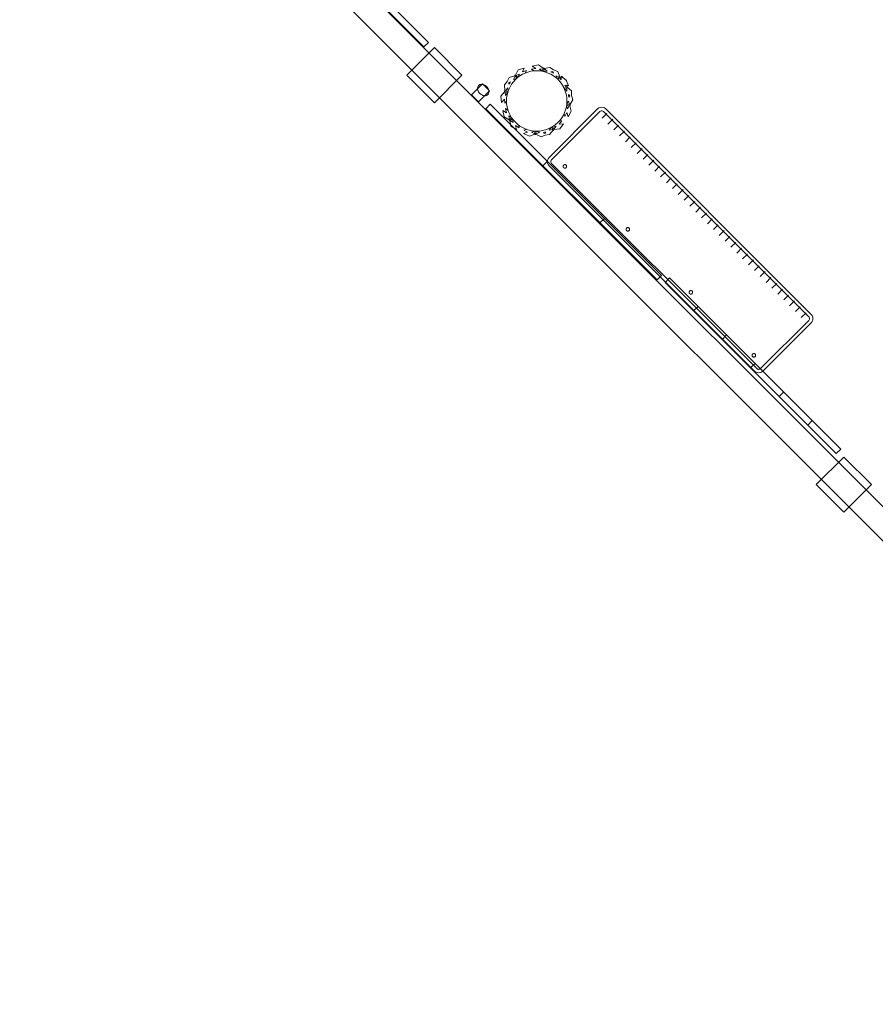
# Model space of a CAD drawing. Header units: metres. Extents: x 2172.2 to 2210.6, y 415.3 to 458.1.
# Tile 1 of 67: x 2172.4 to 2181.2, y 427.2 to 437.3. Entities that reach past the tile are written whole.
import ezdxf

# ---------------------------------------------------------------- set-up
doc = ezdxf.new("R2010")
doc.units = ezdxf.units.M
for name, color, linetype, lineweight in [('NC_N1_COLUMNS', 7, 'CONTINUOUS', 25), ('NC_N1_PLANTS', 7, 'CONTINUOUS', 13), ('NC_N1_SERVICE', 7, 'CONTINUOUS', 13), ('NC_N1_WALL_DECOR', 7, 'CONTINUOUS', 13), ('NC_N1_WALL_LIGHTS', 7, 'CONTINUOUS', 13), ('NC_N1_WALLS', 7, 'CONTINUOUS', 25)]:
    doc.layers.add(name, color=color, linetype=linetype, lineweight=lineweight)

# ---------------------------------------------------------------- blocks, each defined once
blk = doc.blocks.new('NC_N1_ARCHITECTURE')
at = {"layer": 'NC_N1_COLUMNS', "linetype": 'CONTINUOUS', "lineweight": -2}
for points in [[(-13.071875, 2.724963), (-13.354713, 2.442124), (-13.637522, 2.724998), (-13.354713, 3.007803)], [(-9.155142, -1.192626), (-8.872302, -1.475465), (-9.155142, -1.758305), (-9.43795, -1.47543)]]:
    blk.add_lwpolyline(points, close=True, dxfattribs=at)
at = {"layer": 'NC_N1_WALLS', "linetype": 'CONTINUOUS', "lineweight": -2}
blk.add_lwpolyline([(-17.430969, 6.977996), (-3.56182, -6.891153), (-3.738596, -7.06793), (-17.607746, 6.80122)], close=True, dxfattribs=at)
blk = doc.blocks.new('NC_N1_SCONCE')
at = {"color": 0, "linetype": 'CONTINUOUS', "lineweight": -2}
for points in [[(0.05, -0.16), (0.05, 0), (-0.05, 0), (-0.05, -0.16)], [(0.066, -0.12), (0.066, -0.115), (0.065, -0.11), (0.063, -0.105), (0.061, -0.101), (0.058, -0.096), (0.055, -0.092), (0.051, -0.088), (0.047, -0.085), (0.042, -0.081), (0.037, -0.078), (0.031, -0.076), (0.025, -0.074), (0.019, -0.072), (0.013, -0.071), (0.006, -0.07), (0, -0.07), (-0.006, -0.07), (-0.013, -0.071), (-0.019, -0.072), (-0.025, -0.074), (-0.031, -0.076), (-0.037, -0.078), (-0.042, -0.081), (-0.047, -0.085), (-0.051, -0.088), (-0.055, -0.092), (-0.058, -0.096), (-0.061, -0.101), (-0.063, -0.105), (-0.065, -0.11), (-0.066, -0.115), (-0.066, -0.12), (-0.066, -0.125), (-0.065, -0.13), (-0.063, -0.135), (-0.061, -0.139), (-0.058, -0.144), (-0.055, -0.148), (-0.051, -0.152), (-0.047, -0.155), (-0.042, -0.159), (-0.037, -0.162), (-0.031, -0.164), (-0.025, -0.166), (-0.019, -0.168), (-0.013, -0.169), (-0.006, -0.17), (0, -0.17), (0.006, -0.17), (0.013, -0.169), (0.019, -0.168), (0.025, -0.166), (0.031, -0.164), (0.037, -0.162), (0.042, -0.159), (0.047, -0.155), (0.051, -0.152), (0.055, -0.148), (0.058, -0.144), (0.061, -0.139), (0.063, -0.135), (0.065, -0.13), (0.066, -0.125)]]:
    blk.add_lwpolyline(points, close=True, dxfattribs=at)
blk = doc.blocks.new('NC_N1_UNIQUE_WALL_COMPOSITION_23')
at = {"color": 0, "linetype": 'CONTINUOUS', "lineweight": -2}
blk.add_lwpolyline([(1.242, -0.065), (1.242, 0), (-1.242, 0), (-1.242, -0.065)], close=True, dxfattribs=at)
for points in [[(-0.828, -0.065), (-0.828, 0)], [(-0.414, -0.065), (-0.414, 0)], [(0, -0.065), (0, 0)], [(0.414, -0.065), (0.414, 0)], [(0.828, -0.065), (0.828, 0)]]:
    blk.add_lwpolyline(points, dxfattribs=at)
blk = doc.blocks.new('NC_N1_UNIQUE_WALL_COMPOSITION_24')
at = {"color": 0, "linetype": 'CONTINUOUS', "lineweight": -2}
blk.add_lwpolyline([(1.242, -0.065), (1.242, 0), (-1.242, 0), (-1.242, -0.065)], close=True, dxfattribs=at)
for points in [[(-0.414, -0.065), (-0.414, 0)], [(0.414, -0.065), (0.414, 0)]]:
    blk.add_lwpolyline(points, dxfattribs=at)
blk = doc.blocks.new('NC_N1_UNIQUE_WALL_COMPOSITION_25')
at = {"color": 0, "linetype": 'CONTINUOUS', "lineweight": -2}
blk.add_lwpolyline([(1.242, -0.065), (1.242, 0), (-1.242, 0), (-1.242, -0.065)], close=True, dxfattribs=at)
for points in [[(-0.621, -0.065), (-0.621, 0)], [(0, -0.065), (0, 0)], [(0.621, -0.065), (0.621, 0)]]:
    blk.add_lwpolyline(points, dxfattribs=at)
blk = doc.blocks.new('NC_N1_SIDEBOARD')
at = {"color": 0, "linetype": 'CONTINUOUS', "lineweight": -2}
for points in [[(1.49, -0.443), (-1.49, -0.443), (-1.506, -0.441), (-1.52, -0.435), (-1.532, -0.425), (-1.542, -0.413), (-1.548, -0.399), (-1.55, -0.383), (-1.55, 0.32), (-1.548, 0.336), (-1.542, 0.35), (-1.532, 0.362), (-1.52, 0.372), (-1.506, 0.378), (-1.49, 0.38), (1.49, 0.38), (1.506, 0.378), (1.52, 0.372), (1.532, 0.362), (1.542, 0.35), (1.548, 0.336), (1.55, 0.32), (1.55, -0.383), (1.548, -0.399), (1.542, -0.413), (1.532, -0.425), (1.52, -0.435), (1.506, -0.441)], [(1.488, -0.408), (-1.488, -0.408), (-1.496, -0.407), (-1.502, -0.404), (-1.507, -0.4), (-1.511, -0.395), (-1.514, -0.389), (-1.515, -0.381), (-1.515, 0.318), (-1.514, 0.326), (-1.511, 0.332), (-1.507, 0.337), (-1.502, 0.341), (-1.496, 0.344), (-1.488, 0.345), (1.488, 0.345), (1.496, 0.344), (1.502, 0.341), (1.507, 0.337), (1.511, 0.332), (1.514, 0.326), (1.515, 0.318), (1.515, -0.381), (1.514, -0.389), (1.511, -0.395), (1.507, -0.4), (1.502, -0.404), (1.496, -0.407)], [(-1.352, 0.27), (-1.352, 0.268), (-1.352, 0.266), (-1.353, 0.265), (-1.353, 0.263), (-1.354, 0.262), (-1.355, 0.26), (-1.356, 0.259), (-1.357, 0.257), (-1.359, 0.256), (-1.36, 0.255), (-1.362, 0.254), (-1.363, 0.253), (-1.365, 0.253), (-1.366, 0.252), (-1.368, 0.252), (-1.37, 0.252), (-1.372, 0.252), (-1.374, 0.252), (-1.375, 0.253), (-1.377, 0.253), (-1.378, 0.254), (-1.38, 0.255), (-1.381, 0.256), (-1.383, 0.257), (-1.384, 0.259), (-1.385, 0.26), (-1.386, 0.262), (-1.387, 0.263), (-1.387, 0.265), (-1.388, 0.266), (-1.388, 0.268), (-1.388, 0.27), (-1.388, 0.272), (-1.388, 0.274), (-1.387, 0.275), (-1.387, 0.277), (-1.386, 0.278), (-1.385, 0.28), (-1.384, 0.281), (-1.383, 0.283), (-1.381, 0.284), (-1.38, 0.285), (-1.378, 0.286), (-1.377, 0.287), (-1.375, 0.287), (-1.374, 0.288), (-1.372, 0.288), (-1.37, 0.288), (-1.368, 0.288), (-1.366, 0.288), (-1.365, 0.287), (-1.363, 0.287), (-1.362, 0.286), (-1.36, 0.285), (-1.359, 0.284), (-1.357, 0.283), (-1.356, 0.281), (-1.355, 0.28), (-1.354, 0.278), (-1.353, 0.277), (-1.353, 0.275), (-1.352, 0.274), (-1.352, 0.272)], [(-0.439, 0.27), (-0.439, 0.268), (-0.439, 0.266), (-0.439, 0.265), (-0.44, 0.263), (-0.441, 0.262), (-0.442, 0.26), (-0.443, 0.259), (-0.444, 0.257), (-0.445, 0.256), (-0.447, 0.255), (-0.448, 0.254), (-0.45, 0.253), (-0.451, 0.253), (-0.453, 0.252), (-0.455, 0.252), (-0.457, 0.252), (-0.458, 0.252), (-0.46, 0.252), (-0.462, 0.253), (-0.464, 0.253), (-0.465, 0.254), (-0.467, 0.255), (-0.468, 0.256), (-0.469, 0.257), (-0.471, 0.259), (-0.472, 0.26), (-0.473, 0.262), (-0.473, 0.263), (-0.474, 0.265), (-0.474, 0.266), (-0.475, 0.268), (-0.475, 0.27), (-0.475, 0.272), (-0.474, 0.274), (-0.474, 0.275), (-0.473, 0.277), (-0.473, 0.278), (-0.472, 0.28), (-0.471, 0.281), (-0.469, 0.283), (-0.468, 0.284), (-0.467, 0.285), (-0.465, 0.286), (-0.464, 0.287), (-0.462, 0.287), (-0.46, 0.288), (-0.458, 0.288), (-0.457, 0.288), (-0.455, 0.288), (-0.453, 0.288), (-0.451, 0.287), (-0.45, 0.287), (-0.448, 0.286), (-0.447, 0.285), (-0.445, 0.284), (-0.444, 0.283), (-0.443, 0.281), (-0.442, 0.28), (-0.441, 0.278), (-0.44, 0.277), (-0.439, 0.275), (-0.439, 0.274), (-0.439, 0.272)], [(0.475, 0.27), (0.475, 0.268), (0.474, 0.266), (0.474, 0.265), (0.473, 0.263), (0.473, 0.262), (0.472, 0.26), (0.471, 0.259), (0.469, 0.257), (0.468, 0.256), (0.467, 0.255), (0.465, 0.254), (0.464, 0.253), (0.462, 0.253), (0.46, 0.252), (0.458, 0.252), (0.457, 0.252), (0.455, 0.252), (0.453, 0.252), (0.451, 0.253), (0.45, 0.253), (0.448, 0.254), (0.447, 0.255), (0.445, 0.256), (0.444, 0.257), (0.443, 0.259), (0.442, 0.26), (0.441, 0.262), (0.44, 0.263), (0.439, 0.265), (0.439, 0.266), (0.439, 0.268), (0.439, 0.27), (0.439, 0.272), (0.439, 0.274), (0.439, 0.275), (0.44, 0.277), (0.441, 0.278), (0.442, 0.28), (0.443, 0.281), (0.444, 0.283), (0.445, 0.284), (0.447, 0.285), (0.448, 0.286), (0.45, 0.287), (0.451, 0.287), (0.453, 0.288), (0.455, 0.288), (0.457, 0.288), (0.458, 0.288), (0.46, 0.288), (0.462, 0.287), (0.464, 0.287), (0.465, 0.286), (0.467, 0.285), (0.468, 0.284), (0.469, 0.283), (0.471, 0.281), (0.472, 0.28), (0.473, 0.278), (0.473, 0.277), (0.474, 0.275), (0.474, 0.274), (0.475, 0.272)], [(1.388, 0.27), (1.388, 0.268), (1.388, 0.266), (1.387, 0.265), (1.387, 0.263), (1.386, 0.262), (1.385, 0.26), (1.384, 0.259), (1.383, 0.257), (1.381, 0.256), (1.38, 0.255), (1.378, 0.254), (1.377, 0.253), (1.375, 0.253), (1.374, 0.252), (1.372, 0.252), (1.37, 0.252), (1.368, 0.252), (1.366, 0.252), (1.365, 0.253), (1.363, 0.253), (1.362, 0.254), (1.36, 0.255), (1.359, 0.256), (1.357, 0.257), (1.356, 0.259), (1.355, 0.26), (1.354, 0.262), (1.353, 0.263), (1.353, 0.265), (1.352, 0.266), (1.352, 0.268), (1.352, 0.27), (1.352, 0.272), (1.352, 0.274), (1.353, 0.275), (1.353, 0.277), (1.354, 0.278), (1.355, 0.28), (1.356, 0.281), (1.357, 0.283), (1.359, 0.284), (1.36, 0.285), (1.362, 0.286), (1.363, 0.287), (1.365, 0.287), (1.366, 0.288), (1.368, 0.288), (1.37, 0.288), (1.372, 0.288), (1.374, 0.288), (1.375, 0.287), (1.377, 0.287), (1.378, 0.286), (1.38, 0.285), (1.381, 0.284), (1.383, 0.283), (1.384, 0.281), (1.385, 0.28), (1.386, 0.278), (1.387, 0.277), (1.387, 0.275), (1.388, 0.274), (1.388, 0.272)]]:
    blk.add_lwpolyline(points, close=True, dxfattribs=at)
for points in [[(-1.45, -0.418), (-1.45, -0.348)], [(-1.365, -0.418), (-1.365, -0.348)], [(-1.28, -0.418), (-1.28, -0.348)], [(-1.195, -0.418), (-1.195, -0.348)], [(-1.11, -0.418), (-1.11, -0.348)], [(-1.025, -0.418), (-1.025, -0.348)], [(-0.94, -0.418), (-0.94, -0.348)], [(-0.855, -0.418), (-0.855, -0.348)], [(-0.77, -0.418), (-0.77, -0.348)], [(-0.685, -0.418), (-0.685, -0.348)], [(-0.6, -0.418), (-0.6, -0.348)], [(-0.515, -0.418), (-0.515, -0.348)], [(-0.43, -0.418), (-0.43, -0.348)], [(-0.345, -0.418), (-0.345, -0.348)], [(-0.26, -0.418), (-0.26, -0.348)], [(-0.175, -0.418), (-0.175, -0.348)], [(-0.09, -0.418), (-0.09, -0.348)], [(-0.005, -0.418), (-0.005, -0.348)], [(0.08, -0.418), (0.08, -0.348)], [(0.165, -0.418), (0.165, -0.348)], [(0.25, -0.418), (0.25, -0.348)], [(0.335, -0.418), (0.335, -0.348)], [(0.42, -0.418), (0.42, -0.348)], [(0.505, -0.418), (0.505, -0.348)], [(0.59, -0.418), (0.59, -0.348)], [(0.675, -0.418), (0.675, -0.348)], [(0.76, -0.418), (0.76, -0.348)], [(0.845, -0.418), (0.845, -0.348)], [(0.93, -0.418), (0.93, -0.348)], [(1.015, -0.418), (1.015, -0.348)], [(1.1, -0.418), (1.1, -0.348)], [(1.185, -0.418), (1.185, -0.348)], [(1.27, -0.418), (1.27, -0.348)], [(1.355, -0.418), (1.355, -0.348)], [(1.44, -0.418), (1.44, -0.348)]]:
    blk.add_lwpolyline(points, dxfattribs=at)
blk = doc.blocks.new('NC_N1_PLANTER')
at = {"color": 0, "linetype": 'CONTINUOUS', "lineweight": -2}
for points in [[(-0.314582, -0.176177), (-0.34944, -0.121314), (-0.336246, -0.063287), (-0.338237, -0.062792), (-0.340588, -0.058893), (-0.339683, -0.054431), (-0.337973, -0.053296), (-0.369886, -0.003068), (-0.355475, 0.060314), (-0.331772, 0.023007), (-0.321972, 0.066107), (-0.30676, 0.042164), (-0.304043, 0.060478), (-0.296652, 0.089988), (-0.286403, 0.118632), (-0.280823, 0.13043), (-0.30658, 0.118511), (-0.291515, 0.160064), (-0.331628, 0.141502), (-0.309474, 0.20261), (-0.255468, 0.227602), (-0.256292, 0.22948), (-0.254641, 0.233723), (-0.250554, 0.235732), (-0.248612, 0.235071), (-0.22833, 0.291016), (-0.18698, 0.310151), (-0.150749, 0.337787), (-0.091788, 0.329601), (-0.091462, 0.331547), (-0.087769, 0.334189), (-0.083255, 0.333702), (-0.082014, 0.332167), (-0.034685, 0.368269), (0.029698, 0.35933), (-0.005446, 0.332524), (0.038334, 0.326445), (0.015759, 0.309226), (0.030385, 0.308507), (0.060478, 0.304043), (0.089988, 0.296652), (0.105943, 0.290943), (0.091863, 0.31559), (0.134551, 0.304134), (0.112627, 0.342513), (0.175406, 0.325665), (0.204933, 0.273978), (0.206673, 0.274908), (0.21102, 0.273598), (0.213392, 0.269726), (0.212934, 0.267806), (0.270427, 0.252378), (0.293029, 0.212813), (0.32366, 0.17908), (0.320546, 0.119665), (0.322646, 0.119524), (0.325649, 0.11609), (0.325495, 0.111531), (0.323958, 0.110094), (0.332125, 0.1011), (0.34, 0.12), (0.361231, 0.069046), (0.363954, 0.066047), (0.363789, 0.062905), (0.365, 0.06), (0.363441, 0.056259), (0.360553, 0.001136), (0.346789, 0.016294), (0.342105, 0.005053), (0.343905, 0.004243), (0.345522, 0), (0.343905, -0.004243), (0.342105, -0.005053), (0.365, -0.06), (0.347475, -0.102059), (0.339471, -0.146917), (0.290523, -0.180738), (0.291693, -0.182487), (0.290809, -0.186962), (0.287104, -0.189624), (0.285028, -0.189285), (0.274576, -0.247856), (0.2211, -0.284806), (0.228864, -0.241294), (0.192501, -0.26642), (0.1974, -0.238964), (0.196662, -0.239633), (0.172227, -0.257756), (0.146133, -0.273396), (0.119186, -0.286141), (0.145726, -0.294619), (0.106529, -0.315045), (0.148633, -0.328494), (0.09099, -0.358533), (0.034315, -0.34043), (0.033645, -0.342424), (0.029562, -0.344457), (0.025191, -0.34315), (0.024191, -0.341299), (-0.02857, -0.368794), (-0.071975, -0.354929), (-0.117352, -0.35079), (-0.155242, -0.304904), (-0.15685, -0.306178), (-0.161374, -0.305659), (-0.164354, -0.302216), (-0.164209, -0.30017), (-0.223471, -0.294764), (-0.264858, -0.244643), (-0.220841, -0.248658), (-0.248984, -0.214576), (-0.22109, -0.217121), (-0.239633, -0.196662), (-0.257756, -0.172227), (-0.273396, -0.146133), (-0.274861, -0.143036), (-0.281079, -0.170384), (-0.304783, -0.133077)], [(-0.304043, 0.060478), (-0.296652, 0.089988), (-0.286403, 0.118632), (-0.273396, 0.146133), (-0.257756, 0.172227), (-0.239633, 0.196662), (-0.219203, 0.219203), (-0.196662, 0.239633), (-0.172227, 0.257756), (-0.146133, 0.273396), (-0.118632, 0.286403), (-0.089988, 0.296652), (-0.060478, 0.304043), (-0.030385, 0.308507), (0, 0.31), (0.030385, 0.308507), (0.060478, 0.304043), (0.089988, 0.296652), (0.118632, 0.286403), (0.146133, 0.273396), (0.172227, 0.257756), (0.196662, 0.239633), (0.219203, 0.219203), (0.239633, 0.196662), (0.257756, 0.172227), (0.273396, 0.146133), (0.286403, 0.118632), (0.296652, 0.089988), (0.304043, 0.060478), (0.308507, 0.030385), (0.31, 0), (0.308507, -0.030385), (0.304043, -0.060478), (0.296652, -0.089988), (0.286403, -0.118632), (0.273396, -0.146133), (0.257756, -0.172227), (0.239633, -0.196662), (0.219203, -0.219203), (0.196662, -0.239633), (0.172227, -0.257756), (0.146133, -0.273396), (0.118632, -0.286403), (0.089988, -0.296652), (0.060478, -0.304043), (0.030385, -0.308507), (0, -0.31), (-0.030385, -0.308507), (-0.060478, -0.304043), (-0.089988, -0.296652), (-0.118632, -0.286403), (-0.146133, -0.273396), (-0.172227, -0.257756), (-0.196662, -0.239633), (-0.219203, -0.219203), (-0.239633, -0.196662), (-0.257756, -0.172227), (-0.273396, -0.146133), (-0.286403, -0.118632), (-0.296652, -0.089988), (-0.304043, -0.060478), (-0.308507, -0.030385), (-0.31, 0), (-0.308507, 0.030385)], [(-0.091535, 0.324905), (-0.12151, 0.302042), (-0.087386, 0.297304), (-0.084477, 0.298032)], [(-0.072835, 0.300948), (-0.070392, 0.30156), (-0.042586, 0.322769), (-0.079928, 0.327954)], [(-0.232141, 0.204928), (-0.252699, 0.223798), (-0.265549, 0.188355), (-0.23388, 0.20301)], [(-0.244585, 0.232638), (-0.224083, 0.213819), (-0.222168, 0.215932), (-0.210371, 0.24847)], [(-0.170679, 0.283112), (-0.15865, 0.292287), (-0.177811, 0.294948), (-0.184405, 0.276761)], [(0.18234, 0.250255), (0.184312, 0.248793), (0.20137, 0.27091), (0.164959, 0.280681)], [(0.229573, 0.230846), (0.210872, 0.263581), (0.193952, 0.241643), (0.196566, 0.239704)], [(0.267482, 0.194261), (0.277651, 0.183062), (0.278664, 0.20238), (0.259979, 0.207395)], [(0.307649, 0.116043), (0.315889, 0.11898), (0.290546, 0.146891), (0.288725, 0.112142), (0.289628, 0.109619), (0.303776, 0.114662), (0.306, 0.12)], [(0.319918, 0.107677), (0.31227, 0.104951), (0.318937, 0.088952)], [(0.295485, 0.094765), (0.297542, 0.099701), (0.293671, 0.098321), (0.29459, 0.095751)], [(0.309578, 0.008587), (0.309705, 0.006), (0.313744, 0.006), (0.310149, 0.009959)], [(0.32938, 0.006), (0.3375, 0.006), (0.330287, 0.023311)], [(-0.306067, -0.046834), (-0.306424, -0.044428), (-0.325228, -0.014831), (-0.333587, -0.051593)], [(-0.303717, -0.061779), (-0.304043, -0.060478), (-0.304306, -0.058708), (-0.331542, -0.063418), (-0.311325, -0.095238)], [(0.32464, -0.006), (0.309705, -0.006), (0.309578, -0.008587), (0.323, -0.0408), (0.3375, -0.006), (0.328751, -0.006), (0.328527, -0.010281)], [(0.33044, -0.097057), (0.323, -0.0792), (0.317182, -0.093164), (0.314525, -0.108055)], [(0.249631, -0.208993), (0.280647, -0.187562), (0.257445, -0.172646), (0.255695, -0.175005)], [(0.264914, -0.160285), (0.263661, -0.162376), (0.287137, -0.177468), (0.293759, -0.140353)], [(-0.152218, -0.269749), (-0.186882, -0.266587), (-0.162878, -0.295657), (-0.149925, -0.271123)], [(-0.139269, -0.276642), (-0.152266, -0.301259), (-0.114722, -0.304684), (-0.136985, -0.277723)], [(-0.0657, -0.323987), (-0.080764, -0.322613), (-0.068447, -0.33753), (-0.051291, -0.328589)], [(-0.013033, -0.325306), (0.02288, -0.336777), (0.020496, -0.308993), (0.018039, -0.309114)], [(0.06827, -0.318328), (0.035259, -0.307784), (0.032472, -0.308197), (0.034836, -0.335751)]]:
    blk.add_lwpolyline(points, close=True, dxfattribs=at)

msp = doc.modelspace()

# ---------------------------------------------------------------- block references
at = {"layer": 'NC_N1_PLANTS', "linetype": 'CONTINUOUS', "xscale": 0.9999999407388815, "yscale": -0.9999999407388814, "rotation": 44.999997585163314}
msp.add_blockref('NC_N1_PLANTER', (2177.695, 436.46), dxfattribs=at)
at = {"layer": 'NC_N1_SERVICE', "linetype": 'CONTINUOUS', "xscale": 0.9999999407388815, "yscale": -0.9999999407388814, "rotation": -44.999997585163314}
msp.add_blockref('NC_N1_SIDEBOARD', (2179.144, 435.011), dxfattribs=at)
at = {"layer": 'NC_N1_WALL_DECOR', "linetype": 'CONTINUOUS', "rotation": 135}
for name, p in [('NC_N1_UNIQUE_WALL_COMPOSITION_25', (2175.66, 437.892)), ('NC_N1_UNIQUE_WALL_COMPOSITION_24', (2178.051, 435.502)), ('NC_N1_UNIQUE_WALL_COMPOSITION_23', (2179.889, 433.721))]:
    msp.add_blockref(name, p, dxfattribs=at)
at = {"layer": 'NC_N1_WALL_LIGHTS', "linetype": 'CONTINUOUS', "rotation": 135}
msp.add_blockref('NC_N1_SCONCE', (2177.062, 436.487), dxfattribs=at)
at = {"layer": 'NC_N1_WALLS'}
msp.add_blockref('NC_N1_ARCHITECTURE', (2190, 434), dxfattribs=at)

doc.saveas('drawing.dxf')
